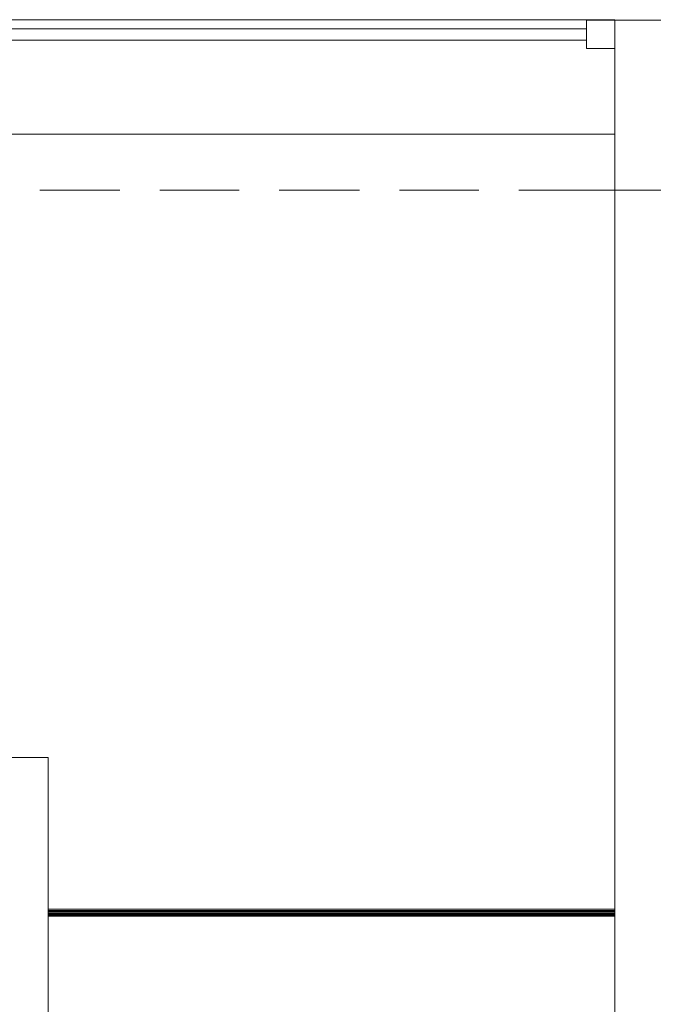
# Model space of a CAD drawing. Header units: millimetres. Extents: x 352 to 350573, y -22 to 37733.
# Tile 101 of 214: x 61110 to 63345, y 18681 to 22153. Entities that reach past the tile are written whole.
import ezdxf

# ---------------------------------------------------------------- set-up
doc = ezdxf.new("R2010")
doc.units = ezdxf.units.MM
for name, color, linetype, true_color in [('PDF$_83$new_ifc_RVT-1-В_Этаж$01_Сводный$A-COLS', 7, 'Continuous', 0xdddd6e), ('PDF$_83$new_ifc_RVT-1-В_Этаж$01_Сводный$A-DETL-MBND', 7, 'Continuous', 0xbababa), ('PDF$_83$new_ifc_RVT-1-В_Этаж$01_Сводный$A-GENM', 7, 'Continuous', 0xdd6e6e), ('PDF$_83$new_ifc_RVT-1-В_Этаж$01_Сводный$A-GLAZ', 7, 'Continuous', 0xdcdcdc), ('PDF$_83$new_ifc_RVT-1-В_Этаж$01_Сводный$A-WALL', 7, 'Continuous', 0xdddd6e), ('PDF$_83$new_ifc_RVT-1-В_Этаж$01_Сводный$S-STRS', 7, 'Continuous', 0xbababa)]:
    doc.layers.add(name, color=color, linetype=linetype, true_color=true_color)

msp = doc.modelspace()

# ---------------------------------------------------------------- linework, layer by layer
at = {"layer": 'PDF$_83$new_ifc_RVT-1-В_Этаж$01_Сводный$A-COLS', "lineweight": 0}
msp.add_lwpolyline([(63209.2, 21551.8), (63809.9, 21551.8), (63809.9, 22150.5), (63209.2, 22150.5)], close=True, dxfattribs=at)
at = {"layer": 'PDF$_83$new_ifc_RVT-1-В_Этаж$01_Сводный$A-DETL-MBND', "lineweight": 0}
for points in [[(61180.2, 21551.8), (61462.7, 21551.8)], [(61603.9, 21551.8), (61884.4, 21551.8)], [(62025.6, 21551.8), (62308.1, 21551.8)], [(62449.3, 21551.8), (62729.8, 21551.8)], [(62871, 21551.8), (63209.2, 21551.8)]]:
    msp.add_lwpolyline(points, dxfattribs=at)
at = {"layer": 'PDF$_83$new_ifc_RVT-1-В_Этаж$01_Сводный$A-GENM', "lineweight": 0}
msp.add_lwpolyline([(59010, 21748.7), (63209.2, 21748.7), (63209.2, 22152.5), (59010, 22152.5)], close=True, dxfattribs=at)
at = {"layer": 'PDF$_83$new_ifc_RVT-1-В_Этаж$01_Сводный$A-GLAZ', "color": 9, "lineweight": 0, "true_color": 0xbababa}
for points in [[(63109.7, 22120.7), (59109.5, 22120.7)], [(59109.5, 22080.9), (63109.7, 22080.9)]]:
    msp.add_lwpolyline(points, dxfattribs=at)
at = {"layer": 'PDF$_83$new_ifc_RVT-1-В_Этаж$01_Сводный$A-GLAZ', "lineweight": 0}
msp.add_lwpolyline([(63209.2, 22150.5), (63109.7, 22150.5), (63109.7, 22051.1), (63209.2, 22051.1)], close=True, dxfattribs=at)
at = {"layer": 'PDF$_83$new_ifc_RVT-1-В_Этаж$01_Сводный$A-WALL', "lineweight": 0}
msp.add_lwpolyline([(63410.1, 19029.5), (63410.1, 21551.8), (63209.2, 21551.8), (63209.2, 13951.2), (63410.1, 13951.2), (63410.1, 18948), (63410.1, 18751), (68056.8, 18751), (68056.8, 18952), (65003.4, 18952)], dxfattribs=at)
at = {"layer": 'PDF$_83$new_ifc_RVT-1-В_Этаж$01_Сводный$S-STRS', "lineweight": 0}
for points in [[(61009.2, 19526.8), (61009.2, 19530.8), (61009.2, 19534.8), (61009.2, 19538.8), (61009.2, 19542.7), (61009.2, 19544.7), (61009.2, 19548.7), (61009.2, 19550.7), (61210.1, 19550.7), (61210.1, 19015.6), (63209.2, 19015.6)], [(61210.1, 19015.6), (61210.1, 19011.6), (63209.2, 19011.6)], [(61210.1, 19011.6), (61210.1, 19007.6), (63209.2, 19007.6)], [(61210.1, 19007.6), (61210.1, 19003.7), (63209.2, 19003.7)], [(61210.1, 19003.7), (61210.1, 18999.7), (63209.2, 18999.7)], [(61210.1, 18999.7), (61210.1, 18997.7), (63209.2, 18997.7)], [(61210.1, 18997.7), (61210.1, 18995.7), (63209.2, 18995.7)], [(61210.1, 18995.7), (61210.1, 18993.7), (63209.2, 18993.7)], [(61210.1, 18597.9), (61210.1, 18991.7), (63209.2, 18991.7), (61210.1, 18991.7), (61210.1, 18993.7)], [(61210.1, 18991.7), (61210.1, 18991.7)]]:
    msp.add_lwpolyline(points, dxfattribs=at)

doc.saveas('drawing.dxf')
